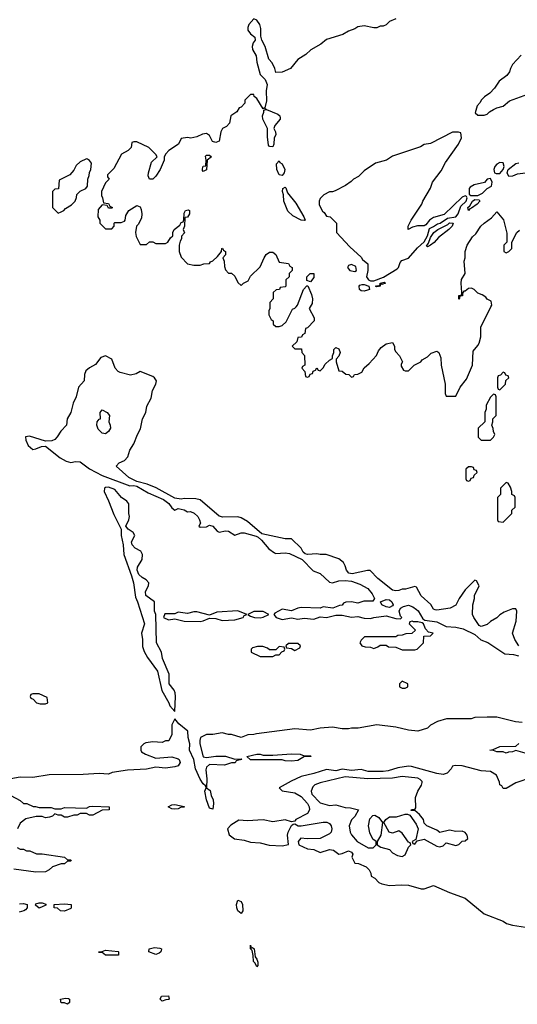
# Model space of a CAD drawing. Header units: inches. Extents: x 2769577 to 2880010, y 685631 to 825129.
# Tile 94 of 155: x 2791647 to 2794800, y 765578 to 771820. Entities that reach past the tile are written whole.
import ezdxf

# ---------------------------------------------------------------- set-up
doc = ezdxf.new("R2010")
doc.units = ezdxf.units.IN
doc.header["$MEASUREMENT"] = 0
doc.layers.add('C7796', color=7, linetype='Continuous')
doc.layers.add('C7797', color=7, linetype='Continuous')

msp = doc.modelspace()

# ---------------------------------------------------------------- linework, layer by layer
at = {"layer": 'C7796', "color": 4}
for points, elevation in [([(2793232.2, 770000), (2793232, 769990), (2793225.4, 769974.6), (2793224.7, 769950), (2793239.6, 769919.6), (2793254, 769910), (2793254, 769890), (2793270, 769874), (2793290, 769874), (2793310, 769882), (2793334.6, 769905.4), (2793375.3, 769984.7), (2793390, 769992), (2793398, 770000)], 4), ([(2793487.8, 770000), (2793482, 769990), (2793512, 769930), (2793512, 769910), (2793470, 769866), (2793458, 769862), (2793454, 769830), (2793438, 769822), (2793432.7, 769807.3), (2793410, 769806), (2793402, 769778), (2793374, 769750), (2793390, 769734), (2793432.7, 769732.7), (2793434, 769710), (2793451.6, 769691.6), (2793454, 769630), (2793438, 769622), (2793434, 769610), (2793454, 769590), (2793458, 769558), (2793470, 769554), (2793482, 769558), (2793487.3, 769572.7), (2793502, 769578), (2793507.3, 769592.7), (2793522, 769598), (2793530, 769614), (2793538, 769598), (2793550, 769594), (2793570, 769614), (2793583.1, 769636.9), (2793610, 769662), (2793628, 769672), (2793628, 769688), (2793638, 769710), (2793638, 769730), (2793650, 769742), (2793670, 769734), (2793678, 769710), (2793670, 769686), (2793652.7, 769667.3), (2793652, 769650), (2793670, 769594), (2793691.3, 769591.3), (2793712.7, 769572.7), (2793731.6, 769571.6), (2793750, 769554), (2793762, 769558), (2793768.4, 769571.6), (2793790, 769572), (2793814.6, 769585.4), (2793830, 769614), (2793860.4, 769639.6), (2793908.4, 769691.6), (2793920.2, 769719.8), (2793938, 769742), (2793970, 769764.7), (2794010, 769774), (2794022, 769750), (2794022, 769730), (2794030, 769714), (2794054, 769690), (2794071.6, 769651.6), (2794063.6, 769636.4), (2794063.6, 769623.6), (2794078, 769598), (2794090, 769594), (2794110, 769594), (2794146, 769630), (2794188.4, 769651.6), (2794196.4, 769663.6), (2794230, 769682), (2794254.6, 769705.4), (2794290, 769718), (2794302, 769710), (2794315.3, 769675.3), (2794318, 769630), (2794342, 769510), (2794342, 769450), (2794350, 769434), (2794410, 769434), (2794438, 769490), (2794478, 769542), (2794515.3, 769630), (2794520.4, 769719.6), (2794550, 769754), (2794558, 769770), (2794568, 769810), (2794568, 769870), (2794633, 770000)], 4), ([(2794809.3, 767850), (2794784, 767890), (2794769, 767930), (2794793.6, 768006.4), (2794798, 768070), (2794790, 768086), (2794770, 768086), (2794716.9, 768063.1), (2794690, 768048), (2794670.9, 768029.1), (2794630, 768004), (2794610, 767985.2), (2794570, 767974), (2794559, 767979), (2794524, 768030), (2794515.3, 768050), (2794518, 768110), (2794528, 768150), (2794528, 768170), (2794558, 768230), (2794542, 768262), (2794530, 768266), (2794470, 768206), (2794432, 768150), (2794410.9, 768109.1), (2794374, 768090), (2794290, 768077), (2794279.5, 768079.5), (2794270, 768082.7), (2794252, 768112), (2794190, 768168), (2794162, 768222), (2794150, 768226), (2794090.9, 768209.1), (2794070, 768209.2), (2794050, 768200.9), (2794030, 768199.5), (2794010, 768204.5), (2793916.4, 768276.4), (2793867.3, 768327.3), (2793850, 768328), (2793753.2, 768306.8), (2793731.9, 768311.9), (2793717, 768330), (2793710, 768358), (2793698, 768378), (2793670, 768402), (2793588.9, 768428.9), (2793550.9, 768429.1), (2793530, 768434), (2793470, 768429.2), (2793454.8, 768434.8), (2793443.6, 768443.6), (2793429.4, 768469.4), (2793368.7, 768528.7), (2793330, 768529), (2793181.5, 768561.5), (2793090, 768638), (2793050, 768662), (2793028.9, 768668.9), (2792933.7, 768666.3), (2792910, 768672.7), (2792790, 768775.3), (2792763.1, 768783.1), (2792690, 768785.2), (2792670, 768779.3), (2792630, 768786), (2792512.3, 768852.3), (2792455.5, 768875.5), (2792390, 768892.7), (2792338.4, 768918.4), (2792258, 768990), (2792278, 769010), (2792310, 769026), (2792331.4, 769048.6), (2792345.2, 769090), (2792370, 769131.3), (2792392.7, 769190), (2792413.3, 769226.7), (2792426, 769290), (2792447, 769330), (2792452.3, 769370), (2792480.1, 769419.9), (2792489.2, 769470), (2792509, 769510), (2792513.2, 769530), (2792502, 769550), (2792490, 769559), (2792410, 769588.7), (2792384.9, 769575.1), (2792350, 769566), (2792282.5, 769582.5), (2792270, 769589.2), (2792252, 769610), (2792230, 769668.7), (2792190, 769689), (2792161.4, 769678.6), (2792126.4, 769633.6), (2792090, 769613.2), (2792067, 769593), (2792058, 769570), (2792054.8, 769530), (2792020.5, 769490), (2792004, 769430), (2791984.9, 769390), (2791970.7, 769330), (2791947.7, 769290), (2791942.8, 769250), (2791908.5, 769211.5), (2791885.2, 769174.8), (2791870, 769159), (2791850.5, 769149.5), (2791810, 769149), (2791710, 769179), (2791683.6, 769176.4), (2791686, 769154), (2791700.7, 769120.7), (2791730, 769096), (2791750, 769098.8), (2791784.8, 769115.2), (2791810, 769117.3), (2791903.1, 769043.1), (2791941.1, 769021.1), (2791970, 769013.4), (2792001, 769019), (2792030, 769016.4), (2792090, 768973.4), (2792170, 768930.8), (2792344.9, 768864.9), (2792370, 768866.4), (2792390, 768862), (2792459.9, 768819.9), (2792558.8, 768778.8), (2792592.7, 768752.7), (2792610, 768724.7), (2792630, 768710.8), (2792650, 768720.7), (2792690, 768713.4), (2792710, 768700.5), (2792730, 768701.6), (2792752.1, 768692.1), (2792774.8, 768670), (2792786.8, 768650), (2792792, 768628), (2792782, 768610), (2792790, 768602), (2792830, 768604.7), (2792850, 768614.8), (2792871.3, 768610), (2792898, 768578), (2792910, 768570.8), (2792950, 768578.7), (2792970, 768577), (2793010, 768552.7), (2793050, 768567.4), (2793070, 768566), (2793145.5, 768545.5), (2793159, 768539), (2793179.6, 768519.6), (2793226, 768466), (2793260.7, 768440.7), (2793270, 768436), (2793330, 768440.3), (2793356.3, 768436.3), (2793437.3, 768397.3), (2793506, 768326), (2793550.8, 768310), (2793610, 768254.8), (2793630, 768250.6), (2793670, 768262), (2793710, 768265.5), (2793750, 768260.3), (2793802.5, 768242.5), (2793853, 768213), (2793880.9, 768180.9), (2793896, 768150), (2793885.4, 768134.6), (2793827.3, 768132.7), (2793790, 768122), (2793750, 768128.7), (2793712.7, 768127.3), (2793698, 768122), (2793690, 768108), (2793672.7, 768107.3), (2793631, 768089), (2793570, 768098), (2793550, 768089.2), (2793430, 768092.7), (2793410, 768089.6), (2793370, 768073.2), (2793310, 768082.7), (2793262.8, 768057.2), (2793258, 768050), (2793271.3, 768030), (2793310, 768018.4), (2793370, 768028), (2793410, 768019.5), (2793450, 768024.9), (2793510, 768020.3), (2793550, 768033.4), (2793590.6, 768030.6), (2793650, 768044.9), (2793690, 768044), (2793750, 768032.4), (2793790, 768035.5), (2793830, 768026), (2793870, 768023.8), (2793890, 768030.6), (2793970, 768040.5), (2794030, 768022.8), (2794059, 768021), (2794068, 768030), (2794059, 768039), (2794051.8, 768070), (2794060.9, 768090), (2794079.1, 768100.9), (2794110, 768107.6), (2794138.2, 768098.2), (2794161, 768081), (2794171.5, 768071.5), (2794201.4, 768021.4), (2794213.7, 768013.7), (2794290, 768001.7), (2794350, 767973.1), (2794410, 767969.1), (2794457.8, 767957.8), (2794530, 767923), (2794568.9, 767888.9), (2794612.4, 767872.4), (2794720.6, 767800.6), (2794776.3, 767796.3), (2794807.3, 767787.3)], 4), ([(2794830, 767364), (2794789.1, 767369.1), (2794670, 767399), (2794610, 767399), (2794530, 767395.3), (2794508.4, 767388.4), (2794351.6, 767388.4), (2794294, 767370), (2794250, 767348), (2794230, 767328.7), (2794170, 767308.7), (2794110, 767315.3), (2794030, 767334), (2793910, 767349), (2793790.7, 767329.3), (2793750, 767329), (2793730, 767324), (2793690, 767324), (2793630, 767334), (2793550, 767329), (2793490, 767315.3), (2793390, 767324), (2793146.4, 767293.6), (2793130, 767288), (2793092.7, 767287.3), (2793050, 767268.7), (2792990, 767288.7), (2792970, 767288.7), (2792930, 767299), (2792870, 767288.7), (2792830, 767288.7), (2792792, 767270), (2792787.3, 767250), (2792787.7, 767230), (2792810, 767147.3), (2792830, 767142.8), (2792890, 767151), (2792950, 767151), (2793010, 767132), (2793050, 767134), (2793054, 767130), (2793018, 767122), (2793011.6, 767108.4), (2792990, 767108), (2792945.4, 767094.6), (2792850, 767099), (2792830, 767081.2), (2792825.5, 767065.5), (2792832.5, 767007.5), (2792831, 766951), (2792853.5, 766933.5), (2792861.1, 766901.1), (2792873.5, 766873.5), (2792875.6, 766850), (2792870, 766815.3), (2792850, 766821.2), (2792830, 766874), (2792819.5, 766930), (2792829, 766950), (2792824, 766964), (2792810, 766975.3), (2792790, 767006), (2792760.4, 767070), (2792749.6, 767130), (2792723, 767190), (2792725.1, 767230), (2792714.5, 767270), (2792712.3, 767310), (2792655.6, 767355.6), (2792630, 767388), (2792611.3, 767350), (2792611.1, 767288.9), (2792591.1, 767248.9), (2792570, 767248), (2792550, 767238), (2792490, 767242), (2792445.4, 767234.6), (2792434, 767230), (2792414, 767210), (2792414, 767190), (2792418, 767178), (2792443.6, 767163.6), (2792510, 767138), (2792610, 767146), (2792650, 767134.8), (2792658, 767130), (2792664.7, 767110), (2792650, 767089.2), (2792630, 767082.7), (2792570, 767075.3), (2792510, 767082), (2792450.7, 767069.3), (2792330, 767062.7), (2792232.7, 767047.3), (2792210, 767038), (2792150, 767042), (2792050, 767034), (2791833.6, 767033.6), (2791730, 767015.3), (2791650, 767019), (2791591.6, 767008.4)], 4), ([(2794850.9, 767169.1), (2794790, 767186), (2794770, 767178), (2794743.6, 767176.4), (2794730, 767169.2), (2794710, 767178), (2794670, 767178), (2794650, 767188), (2794626, 767190), (2794647.3, 767192.7), (2794690, 767212), (2794790, 767214), (2794810, 767232)], 4), ([(2794890, 767015.3), (2794790, 766982), (2794730, 766946), (2794710, 766946), (2794702, 766962), (2794688.4, 766968.4), (2794687.3, 766987.3), (2794668, 767030), (2794630, 767053.2), (2794570, 767057.2), (2794450.7, 767089.3), (2794407.3, 767092.7), (2794390, 767088.7), (2794380.7, 767070), (2794356.5, 767043.5), (2794330, 767034.7), (2794290, 767041.3), (2794130, 767086.6), (2794110, 767087.6), (2794042.8, 767077.2), (2793981.7, 767058.3), (2793950, 767053.6), (2793854.5, 767054.5), (2793810, 767066), (2793750, 767060.5), (2793690, 767069.6), (2793650, 767058), (2793590, 767067), (2793510, 767040.5), (2793430, 767021.6), (2793367.2, 766992.8), (2793292, 766950), (2793311, 766931), (2793390, 766918.7), (2793430, 766895.3), (2793470.3, 766850), (2793481.1, 766830), (2793482.6, 766810), (2793470, 766787.8), (2793397.3, 766750), (2793390, 766739), (2793370, 766734.5), (2793330, 766748.5), (2793250, 766735.4), (2793190, 766748.2), (2793090, 766740.5), (2793034.8, 766745.2), (2792985.5, 766714.5), (2792962.8, 766690), (2792973.2, 766653.2), (2793007.9, 766627.9), (2793070, 766619.1), (2793110, 766604.9), (2793170, 766602), (2793227.9, 766587.9), (2793310, 766581.7), (2793349.3, 766590.7), (2793343.5, 766650), (2793347.3, 766670), (2793370, 766712), (2793380.2, 766719.8), (2793390, 766722.8), (2793410.4, 766710.4), (2793430, 766710.3), (2793570, 766732.6), (2793592.2, 766732.2), (2793610, 766723.8), (2793620.3, 766710), (2793624.4, 766690), (2793621.6, 766670), (2793610, 766658.4), (2793550, 766629.6), (2793467.5, 766627.5), (2793428.4, 766631.6), (2793410.8, 766610), (2793416, 766590), (2793470, 766563.8), (2793510, 766560.4), (2793550, 766540.7), (2793610, 766559.3), (2793635.6, 766555.6), (2793670, 766530.8), (2793690, 766534), (2793729.7, 766550.3), (2793750, 766542.8), (2793758, 766530), (2793751, 766510), (2793770, 766472), (2793794, 766470), (2793842, 766450), (2793862, 766430), (2793872, 766410), (2793874, 766390), (2793896.9, 766376.9), (2793922, 766350), (2793941.4, 766341.4), (2793990, 766330.7), (2794063.7, 766336.3), (2794110, 766334), (2794190, 766310.6), (2794210, 766310.6), (2794270, 766331), (2794370, 766286.8), (2794470.7, 766250.7), (2794591.1, 766151.1), (2794710, 766104.7), (2794730.9, 766090.9), (2794770, 766078.8), (2794990, 766044.9)], 8), ([(2791590, 766902), (2791650.9, 766870.9), (2791670, 766852), (2791691.6, 766851.6), (2791732.7, 766832.7), (2791747.3, 766832.7), (2791770, 766824.7), (2791845.4, 766825.4), (2791870, 766818), (2791910, 766818), (2791930, 766824.7), (2792070, 766822), (2792088.4, 766831.6), (2792110, 766834), (2792214, 766830), (2792214, 766810), (2792170, 766808), (2792110, 766778), (2792090, 766778), (2792070, 766788), (2792030, 766788), (2792010, 766778), (2791990, 766778), (2791950, 766764), (2791930, 766764), (2791910, 766778), (2791890, 766778), (2791870, 766786), (2791854, 766770), (2791835.3, 766764.7), (2791810, 766761.2), (2791790, 766769), (2791751.1, 766768.9), (2791686.4, 766753.6), (2791650, 766726), (2791634, 766690)], 4), ([(2791631.6, 766571.6), (2791650, 766562), (2791670, 766562), (2791690, 766552), (2791711.6, 766551.6), (2791752.7, 766532.7), (2791788.4, 766531.6), (2791931.1, 766511.1), (2791950, 766494), (2791970, 766494), (2791974, 766490), (2791970, 766486), (2791950, 766486), (2791930, 766468.7), (2791910, 766468.7), (2791854, 766450), (2791834, 766430), (2791810, 766418), (2791750, 766415.3), (2791610, 766435.3)], 4), ([(2791645.6, 766214.4), (2791670, 766218), (2791694, 766210), (2791694, 766190), (2791683.6, 766176.4), (2791674, 766170), (2791643.1, 766163.1)], 4)]:
    msp.add_lwpolyline(points, dxfattribs=dict(at, elevation=elevation))
for points, elevation in [([(2794710, 769586), (2794692.7, 769567.3), (2794678, 769562), (2794674, 769550), (2794674, 769490), (2794678, 769478), (2794690, 769474), (2794726, 769510), (2794727.3, 769532.7), (2794746, 769550), (2794742, 769562), (2794727.3, 769567.3), (2794722, 769582)], 4), ([(2794650, 769446), (2794630, 769426), (2794603.6, 769376.4), (2794602, 769350), (2794594, 769330), (2794594, 769270), (2794552, 769230), (2794552.7, 769172.7), (2794570, 769154), (2794630, 769154), (2794650, 769174), (2794658, 769190), (2794648.4, 769208.4), (2794647.3, 769227.3), (2794638, 769250), (2794646, 769270), (2794646, 769290), (2794666, 769310), (2794666, 769430), (2794662, 769442)], 4), ([(2792190, 769194), (2792170, 769198), (2792144.5, 769224.5), (2792135.1, 769250), (2792138, 769270), (2792150, 769286.8), (2792158, 769290), (2792156, 769330), (2792170, 769346.8), (2792201, 769330), (2792216, 769310), (2792211, 769270), (2792220.7, 769250), (2792223, 769230), (2792210, 769209.2)], 4), ([(2794510, 768986), (2794490, 768986), (2794474, 768970), (2794474, 768910), (2794478, 768898), (2794490, 768894), (2794502, 768898), (2794507.3, 768912.7), (2794522, 768918), (2794527.3, 768932.7), (2794546, 768950), (2794542, 768962), (2794527.3, 768967.3), (2794522, 768982)], 4), ([(2792210, 768856), (2792190, 768854), (2792184.7, 768850), (2792182.8, 768830), (2792210.4, 768770.4), (2792242.4, 768682.4), (2792290.8, 768590.8), (2792290.6, 768550), (2792302.8, 768490), (2792306.8, 768430), (2792354.9, 768294.9), (2792367.7, 768250), (2792379.8, 768159.8), (2792394, 768130), (2792437.3, 767990), (2792418.8, 767930), (2792426, 767890), (2792425.4, 767845.4), (2792435.3, 767815.3), (2792456.8, 767776.8), (2792520.7, 767690), (2792547.1, 767567.1), (2792591.3, 767490), (2792598, 767470), (2792630, 767434), (2792635.1, 767530), (2792632.6, 767552.6), (2792626.6, 767570), (2792593.6, 767610), (2792593, 767670), (2792552.6, 767770), (2792545.1, 767810), (2792514.5, 767870), (2792509.4, 768049.4), (2792501.2, 768070), (2792501.2, 768130), (2792446.6, 768170), (2792444.2, 768195.8), (2792463.7, 768230), (2792466, 768250), (2792449.3, 768270), (2792423.7, 768283.7), (2792402.6, 768302.6), (2792391.5, 768330), (2792394, 768350), (2792422.5, 768397.5), (2792426, 768430), (2792415.3, 768450), (2792379, 768470), (2792359.3, 768490), (2792356, 768510), (2792376, 768550), (2792365.2, 768570), (2792333.2, 768590), (2792319.3, 768610), (2792338.4, 768650), (2792342, 768670), (2792338, 768690), (2792339, 768750), (2792326.8, 768766.8), (2792292.3, 768790), (2792250, 768840.7)], 4), ([(2794730, 768886), (2794694, 768850), (2794694, 768810), (2794674, 768790), (2794674, 768650), (2794678, 768638), (2794710, 768634), (2794766, 768690), (2794766, 768710), (2794786, 768730), (2794786, 768790), (2794782, 768802), (2794766, 768810), (2794766, 768830), (2794756.4, 768856.4), (2794742, 768882)], 4), ([(2793990, 768094), (2793970, 768097.6), (2793942, 768110), (2793934, 768130), (2793970, 768144.4), (2793990, 768141.3), (2794005.5, 768130), (2794012.7, 768110), (2794010, 768104)], 4), ([(2793030, 768073.2), (2792896, 768064), (2792850, 768046), (2792770, 768067), (2792750, 768067), (2792710, 768054.5), (2792650, 768064), (2792630, 768054), (2792566, 768054), (2792558, 768030), (2792590, 768016), (2792630, 768021), (2792690, 768006.7), (2792790, 768004.9), (2792810, 768008.2), (2792850, 768026), (2792890, 768022.8), (2792930, 768010.6), (2793010, 768014.9), (2793062, 768030), (2793070, 768042), (2793086, 768050)], 4), ([(2793170, 768069), (2793130, 768068.7), (2793092, 768050), (2793110, 768038), (2793134, 768030), (2793170, 768028.4), (2793190, 768031.3), (2793226, 768050), (2793190, 768068.7)], 4), ([(2794134, 768006), (2794118, 768002), (2794114, 767990), (2794154, 767950), (2794131.6, 767928.4), (2794092.7, 767927.3), (2794070, 767918), (2794043.6, 767916.4), (2794030, 767908), (2793832.7, 767907.3), (2793810, 767886), (2793802, 767870), (2793814, 767850), (2793836.4, 767843.6), (2793870, 767842), (2793890, 767834), (2793916.4, 767843.6), (2793930, 767854), (2793970, 767854), (2793983.6, 767843.6), (2794030, 767842), (2794070, 767824.7), (2794150, 767824.7), (2794166, 767830), (2794206, 767870), (2794207.3, 767912.7), (2794250, 767914), (2794266, 767930), (2794236.4, 767936.4), (2794218, 767958), (2794206, 767990), (2794196.4, 767996.4), (2794170, 768002), (2794142, 768002)], 4), ([(2793187.3, 767847.3), (2793152.7, 767847.3), (2793122, 767838), (2793114, 767830), (2793114, 767810), (2793170, 767782), (2793250, 767782), (2793270, 767794), (2793290, 767794), (2793307.3, 767812.7), (2793322, 767818), (2793326, 767830), (2793322, 767842), (2793290, 767846), (2793270, 767826), (2793230, 767826), (2793216.4, 767836.4)], 4), ([(2793410, 767866), (2793350, 767866), (2793334, 767850), (2793338, 767838), (2793370, 767834), (2793390, 767822), (2793422, 767838), (2793426, 767850)], 4), ([(2794070, 767626), (2794054, 767610), (2794054, 767590), (2794070, 767582), (2794090, 767582), (2794106, 767590), (2794106, 767610)], 4), ([(2791770, 767546), (2791730, 767546), (2791718, 767542), (2791714, 767530), (2791718, 767518), (2791732.7, 767512.7), (2791754, 767490), (2791776.4, 767483.6), (2791810, 767482), (2791826, 767490), (2791822, 767522)], 4), ([(2793450, 767154), (2793490, 767154), (2793494, 767150), (2793451.3, 767148.7), (2793410, 767124), (2793370, 767119), (2793330, 767122), (2793310, 767128.7), (2793110, 767128), (2793086, 767150), (2793150, 767164.7), (2793170, 767164.7), (2793190, 767158), (2793250, 767158), (2793370, 767166), (2793423.6, 767163.6)], 4), ([(2794070, 767021.3), (2794008.2, 767011.8), (2793852.7, 767007.2), (2793710, 767020.8), (2793550, 766982), (2793516, 766970), (2793503.4, 766956.6), (2793494.8, 766930), (2793497.3, 766910), (2793550, 766856), (2793610, 766838), (2793650, 766842), (2793710, 766824.7), (2793743.6, 766823.6), (2793794, 766810), (2793770, 766768), (2793750, 766748), (2793734.8, 766710), (2793741, 766670), (2793750, 766652), (2793786, 766610), (2793854, 766570), (2793886, 766570), (2793906, 766590), (2793906, 766610), (2793884.7, 766624.7), (2793865.6, 766665.6), (2793857.2, 766710), (2793865.2, 766754.8), (2793884, 766776), (2793896.9, 766776.9), (2793922.8, 766762.8), (2793946, 766730), (2793936, 766650), (2793911.3, 766610), (2793912, 766590), (2793934.8, 766574.8), (2793990, 766558.8), (2794010, 766538), (2794041.4, 766521.4), (2794070, 766516), (2794090, 766526), (2794110, 766574), (2794126, 766590), (2794122, 766602), (2794110, 766606), (2794070, 766662), (2794050, 766678), (2794010, 766662), (2793988.7, 766670), (2793955.3, 766730), (2793968, 766750), (2793990, 766766.8), (2794033.6, 766766.4), (2794090, 766782.8), (2794103.6, 766783.6), (2794118, 766778), (2794159.9, 766719.9), (2794170.9, 766690.9), (2794158, 766622), (2794134, 766610), (2794138, 766598), (2794150, 766594), (2794166, 766614), (2794210, 766624.7), (2794290, 766581), (2794310, 766576), (2794330, 766582), (2794350, 766602), (2794410, 766584.7), (2794428.9, 766591.1), (2794450, 766612), (2794470, 766614), (2794486, 766630), (2794482, 766650), (2794470, 766668), (2794450, 766675.3), (2794410, 766674), (2794370, 766681.2), (2794310, 766668), (2794290, 766682), (2794226, 766710), (2794210, 766726), (2794206, 766750), (2794180.4, 766780.4), (2794150, 766806), (2794127.3, 766807.3), (2794130, 766814), (2794150, 766814), (2794156.4, 766823.6), (2794155.3, 766890), (2794168.7, 766930), (2794192.9, 766967.1), (2794196.5, 766983.5), (2794197.2, 766990), (2794184.1, 767004.1), (2794170, 767011.3)], 12), ([(2792630, 766815.3), (2792610, 766818), (2792588, 766830), (2792610, 766842), (2792630, 766844.7), (2792690, 766832), (2792690, 766828), (2792670, 766828), (2792650, 766818)], 4), ([(2791770, 766188), (2791747.3, 766207.3), (2791750, 766214), (2791770, 766222), (2791790, 766222), (2791812.7, 766212.7), (2791812.7, 766207.3)], 4), ([(2791930, 766169), (2791906, 766170), (2791887.3, 766187.3), (2791866, 766190), (2791866, 766210), (2791930, 766216), (2791972, 766210), (2791974, 766190), (2791970, 766186)], 4), ([(2793050, 766153.2), (2793030, 766169.6), (2793023.5, 766190), (2793019.7, 766210), (2793030, 766238), (2793050, 766230.5), (2793058.7, 766210), (2793060.5, 766170)], 4), ([(2792190, 765888.7), (2792170, 765906), (2792150, 765906), (2792146, 765910), (2792170, 765912), (2792190, 765922), (2792270, 765912), (2792274, 765910), (2792274, 765890), (2792270, 765889)], 4), ([(2792510, 765894), (2792466, 765910), (2792468, 765930), (2792501.5, 765938.5), (2792534.9, 765934.9), (2792544.7, 765930), (2792543.6, 765916.4), (2792542, 765910), (2792530, 765902)], 4), ([(2793114, 765934), (2793122, 765938), (2793133.4, 765930), (2793138, 765878), (2793150, 765864.7), (2793155.9, 765844.1), (2793156.3, 765823.7), (2793150, 765815.3), (2793138.9, 765838.9), (2793128.4, 765850), (2793127.2, 765887.2), (2793119.3, 765919.3), (2793110, 765928.7), (2793110, 765952)], 4), ([(2791950, 765578), (2791930, 765588), (2791910, 765588), (2791906, 765610), (2791936.9, 765616.9), (2791955.3, 765615.3), (2791962, 765610), (2791962, 765590)], 4), ([(2792550, 765598), (2792538, 765610), (2792546, 765630), (2792590, 765630.7), (2792594, 765610), (2792590, 765608), (2792572.7, 765607.3)], 4)]:
    msp.add_lwpolyline(points, close=True, dxfattribs=dict(at, elevation=elevation))
at = {"layer": 'C7797', "color": 4}
for points, elevation in [([(2794030, 771826), (2793990, 771808), (2793970, 771788), (2793950, 771778), (2793930, 771778), (2793910, 771768), (2793890, 771768), (2793830, 771782), (2793790, 771774), (2793770, 771762), (2793730, 771748), (2793694.4, 771725.6), (2793590, 771695.3), (2793555.3, 771664.7), (2793491.1, 771628.9), (2793459.8, 771600.2), (2793410, 771568), (2793362, 771510), (2793310, 771488), (2793270, 771486), (2793264, 771510), (2793245.8, 771545.8), (2793226, 771570), (2793202.9, 771650), (2793180.9, 771690), (2793175.1, 771715.1), (2793175.1, 771764.9), (2793168.2, 771790), (2793150, 771818), (2793130, 771826), (2793099.5, 771790), (2793091.5, 771770), (2793092.7, 771752.8), (2793110, 771730.3), (2793137.3, 771710), (2793138, 771690), (2793126.8, 771673.2), (2793119.5, 771650), (2793121.6, 771630), (2793146, 771590), (2793150.4, 771550), (2793171.5, 771471.5), (2793201.5, 771441.5), (2793215.5, 771410), (2793208.7, 771370), (2793210, 771306), (2793199.8, 771260.2), (2793190, 771255.3), (2793150, 771321.2), (2793133.2, 771333.2), (2793130, 771346), (2793110, 771346), (2793074, 771310), (2793074, 771290), (2793050, 771266), (2793038, 771262), (2793023.6, 771236.4), (2792984.7, 771210), (2792975.3, 771164.7), (2792957.3, 771142.7), (2792932, 771130), (2792922, 771110), (2792910.7, 771049.3), (2792890, 771042), (2792868.4, 771048.4), (2792850, 771086), (2792830, 771098), (2792805.4, 771094.6), (2792770, 771078), (2792730.9, 771069.1), (2792710, 771074), (2792670, 771066), (2792654, 771030), (2792592, 770990), (2792572, 770970), (2792562, 770950), (2792562, 770930), (2792536, 770870), (2792510, 770828), (2792490, 770808.7), (2792469, 770809), (2792462, 770830), (2792464, 770850), (2792482.7, 770917.3), (2792518, 770950), (2792510, 770966), (2792466, 771010), (2792390, 771046), (2792370, 771046), (2792358, 771042), (2792354, 771010), (2792334, 770990), (2792291.6, 770968.4), (2792243.6, 770876.4), (2792203.6, 770836.4), (2792203.6, 770823.6), (2792214, 770810), (2792190, 770786), (2792164.7, 770730), (2792164.7, 770704.7), (2792171.6, 770691.6), (2792178, 770658), (2792210, 770654), (2792218, 770638), (2792234, 770630), (2792230, 770626), (2792210, 770626), (2792202, 770642), (2792170, 770646), (2792143.6, 770616.4), (2792142, 770570), (2792154, 770550), (2792154, 770530), (2792190, 770494), (2792230, 770494), (2792246, 770510), (2792246, 770530), (2792250, 770534), (2792290, 770534), (2792310, 770542), (2792315.3, 770550), (2792320.4, 770579.6), (2792338, 770610), (2792390, 770642), (2792410, 770634), (2792417.3, 770617.3), (2792420.7, 770590), (2792418.5, 770561.5), (2792398, 770522), (2792386.8, 770510), (2792381, 770470), (2792385.4, 770445.4), (2792410, 770394), (2792450, 770394), (2792470, 770412), (2792490, 770412), (2792510, 770402), (2792570, 770402), (2792586, 770410), (2792603.1, 770436.9), (2792618, 770450), (2792618, 770470), (2792626, 770490), (2792662, 770518), (2792670, 770534), (2792682, 770538), (2792688, 770552), (2792690, 770594), (2792698, 770610), (2792714.4, 770614.4), (2792722, 770610), (2792722, 770590), (2792710, 770568), (2792694, 770566), (2792691.6, 770511.6), (2792682, 770490), (2792691.1, 770468.9), (2792672.7, 770447.3), (2792672, 770430), (2792663.6, 770416.4), (2792658, 770390), (2792658, 770350), (2792670, 770314), (2792710, 770272), (2792750, 770264.7), (2792790, 770264.7), (2792812.7, 770272.7), (2792850, 770274), (2792855.3, 770284.7), (2792870, 770292), (2792900.4, 770319.6), (2792926, 770350), (2792928, 770370), (2792931.6, 770371.6), (2792938, 770358), (2792952, 770350), (2792952, 770330), (2792934, 770310), (2792942, 770290), (2792943.6, 770256.4), (2792950, 770234), (2792970, 770214), (2792990, 770214), (2793010, 770194), (2793030, 770154), (2793050, 770134), (2793066, 770150), (2793094.6, 770165.4), (2793110, 770194), (2793170, 770254), (2793195.3, 770310), (2793209.2, 770330.8), (2793230, 770346), (2793250, 770346), (2793270.7, 770330.7), (2793290, 770282), (2793350, 770274), (2793358, 770258), (2793374, 770250), (2793374, 770230), (2793354, 770210), (2793354, 770190), (2793334, 770170), (2793334, 770130), (2793330, 770126), (2793298, 770122), (2793294, 770110), (2793272.7, 770107.3), (2793254, 770090), (2793252, 770050), (2793232.7, 770027.3), (2793232.2, 770000)], 4), ([(2794825.2, 771594.8), (2794770, 771535.3), (2794756, 771510), (2794750.7, 771489.3), (2794733.4, 771466.6), (2794686, 771430), (2794654.8, 771385.2), (2794626.4, 771353.6), (2794592, 771330), (2794572, 771310), (2794565.4, 771294.6), (2794546.4, 771273.6), (2794534, 771230), (2794550, 771214), (2794590, 771214), (2794610, 771222), (2794623.1, 771236.9), (2794648.4, 771251.6), (2794670, 771262), (2794710, 771272), (2794750, 771304.7), (2794890, 771356)], 8), ([(2794853.7, 770846.3), (2794799.9, 770840.1), (2794770, 770828.3), (2794746.6, 770826.6), (2794735.3, 770850), (2794742.2, 770870), (2794790, 770908.8), (2794810, 770912.9)], 4), ([(2794633, 770000), (2794638, 770010), (2794634.6, 770034.6), (2794610, 770048), (2794600.4, 770060.4), (2794576.4, 770076.4), (2794550, 770086), (2794526, 770110), (2794510, 770118), (2794490, 770115.3), (2794470, 770098), (2794462, 770098), (2794452.7, 770087.3), (2794452, 770070), (2794434, 770066), (2794434, 770054), (2794428.7, 770048.7), (2794430, 770072), (2794446, 770074), (2794448.7, 770091.3), (2794443.7, 770150), (2794446.8, 770173.2), (2794469, 770210), (2794464, 770290), (2794468.7, 770310), (2794468.7, 770350), (2794482, 770390), (2794516.5, 770443.5), (2794536.6, 770463.4), (2794569.3, 770510), (2794590, 770530.7), (2794636, 770564), (2794670, 770602), (2794711.6, 770551.6), (2794732.7, 770467.3), (2794734, 770410), (2794714, 770390), (2794714, 770350), (2794730, 770342), (2794746, 770350), (2794766, 770370), (2794766, 770410), (2794798, 770470), (2794813.6, 770486.4)], 4), ([(2793398, 770000), (2793408, 770010), (2793446, 770110), (2793467.3, 770132.7), (2793472.7, 770132.7), (2793496.9, 770076.9), (2793502, 770050), (2793499.6, 770020.4), (2793487.8, 770000)], 4)]:
    msp.add_lwpolyline(points, dxfattribs=dict(at, elevation=elevation))
for points, elevation in [([(2793250, 771013.2), (2793230, 771015.3), (2793224.5, 771024.5), (2793217.2, 771077.2), (2793216.2, 771130), (2793187, 771190), (2793184.5, 771210), (2793194, 771234), (2793194, 771246), (2793206, 771250), (2793202, 771258), (2793211, 771250), (2793282, 771222), (2793294.8, 771210), (2793297.5, 771197.5), (2793298, 771190), (2793263.1, 771150), (2793258, 771130), (2793268.3, 771108.3), (2793270.2, 771090), (2793260.3, 771070), (2793256.5, 771030)], 4), ([(2794390, 771108), (2794250, 771035.3), (2794210, 771028), (2794186.4, 771013.6), (2794010, 770955.3), (2793970.7, 770929.3), (2793902, 770910), (2793830, 770862), (2793793.7, 770826.3), (2793762, 770810), (2793746.4, 770793.6), (2793710.9, 770769.1), (2793645.4, 770734.6), (2793630, 770728), (2793610, 770728), (2793574, 770710), (2793550, 770686), (2793544.7, 770670), (2793545.4, 770645.4), (2793566, 770606), (2793576.9, 770596.9), (2793590, 770574), (2793614, 770570), (2793654, 770530), (2793654, 770470), (2793739.6, 770379.6), (2793810, 770314), (2793819.6, 770299.6), (2793852.7, 770272.7), (2793852, 770230), (2793843.8, 770190), (2793857.6, 770170), (2793870, 770164.3), (2793890, 770163.5), (2793951.6, 770188.4), (2794038.7, 770241.3), (2794047.6, 770250), (2794058.4, 770281.6), (2794067.3, 770292.7), (2794111.1, 770308.9), (2794166.8, 770373.2), (2794210, 770411.8), (2794231, 770450), (2794243.1, 770496.9), (2794270, 770508.2), (2794294.5, 770525.4), (2794311.6, 770530), (2794357.8, 770562.2), (2794410.7, 770569.3), (2794426, 770590), (2794443.2, 770636.8), (2794475.3, 770670), (2794482.4, 770690), (2794478.5, 770698.5), (2794470, 770702.4), (2794450, 770694.7), (2794335.8, 770584.2), (2794270, 770566.6), (2794242.8, 770550), (2794221.4, 770518.6), (2794210, 770512.7), (2794167.3, 770512.7), (2794136, 770504), (2794108, 770490), (2794108, 770510), (2794128, 770550), (2794195.3, 770650), (2794202, 770670), (2794249.1, 770750.9), (2794262, 770790), (2794318.6, 770861.4), (2794344.7, 770915.3), (2794428, 771030), (2794446, 771070), (2794442, 771102), (2794427.3, 771107.3)], 8), ([(2792810, 770858), (2792804.7, 770864.7), (2792804.7, 770875.3), (2792810, 770892), (2792826, 770894), (2792828.7, 770930), (2792825.2, 770954.8), (2792830, 770962), (2792850, 770962), (2792862, 770950), (2792834, 770930), (2792830, 770868)], 4), ([(2792070, 770938), (2792030, 770918), (2792005.4, 770894.6), (2791990, 770866), (2791963.6, 770836.4), (2791898, 770802), (2791892.7, 770747.3), (2791870, 770746), (2791854, 770730), (2791854, 770630), (2791890, 770594), (2791910, 770602), (2791926, 770610), (2791936.4, 770623.6), (2791974.6, 770645.4), (2791998, 770670), (2792007.3, 770692.7), (2792008.9, 770711.1), (2792030, 770732), (2792066, 770750), (2792076.4, 770763.6), (2792078, 770810), (2792087.3, 770832.7), (2792088.4, 770851.6), (2792098, 770870), (2792102, 770910), (2792090, 770928), (2792076.4, 770936.4)], 4), ([(2793310, 770832.7), (2793290, 770837.2), (2793276.2, 770870), (2793274, 770906), (2793290, 770924.7), (2793295.5, 770915.5), (2793310, 770906.8), (2793328, 770870), (2793323, 770850)], 4), ([(2794690, 770913.7), (2794670, 770904), (2794657.7, 770890), (2794650.3, 770870), (2794656.3, 770850), (2794665.3, 770845.3), (2794690, 770844.5), (2794709.8, 770870), (2794716.5, 770890), (2794710, 770912.8)], 8), ([(2794630, 770812.7), (2794610, 770809.4), (2794592.4, 770787.6), (2794527.3, 770772.7), (2794501, 770759), (2794495, 770750), (2794494.6, 770714.6), (2794506, 770706), (2794550, 770705.3), (2794579.1, 770720.9), (2794610, 770750.4), (2794636.2, 770763.8), (2794640.5, 770790)], 8), ([(2793450, 770547), (2793430, 770549.6), (2793377.4, 770577.4), (2793345.4, 770605.4), (2793321.1, 770670), (2793319.5, 770710), (2793313.2, 770730), (2793315.3, 770750), (2793330, 770757.3), (2793333.5, 770753.5), (2793342.8, 770722.8), (2793396.2, 770656.2), (2793447.3, 770570), (2793454.8, 770550)], 4), ([(2794490, 770609.7), (2794486, 770630), (2794499.3, 770640.7), (2794516.9, 770670), (2794530, 770680.2), (2794558.7, 770678.7), (2794563.1, 770670), (2794544.9, 770650), (2794510, 770624.7), (2794498.5, 770621.5)], 4), ([(2794230, 770380.9), (2794223.9, 770383.9), (2794236.9, 770403.1), (2794250, 770439.5), (2794271.2, 770470), (2794297.4, 770490), (2794359.1, 770520.9), (2794370, 770531.8), (2794393.1, 770530), (2794386.4, 770510), (2794366.7, 770490), (2794301.3, 770438.7), (2794273.2, 770406.8), (2794250, 770389.7)], 4), ([(2793750, 770267), (2793730, 770260.9), (2793724.2, 770250), (2793739.1, 770230), (2793770, 770224.2), (2793780.9, 770230), (2793776.2, 770256.2)], 8), ([(2793490, 770158), (2793467.3, 770167.3), (2793466, 770190), (2793488.4, 770211.6), (2793510, 770212), (2793510, 770186)], 4), ([(2793830, 770098.9), (2793810, 770101.6), (2793800.7, 770110), (2793797, 770130), (2793802.6, 770137.4), (2793818, 770142), (2793830, 770141.7), (2793858.8, 770130), (2793862.8, 770110), (2793850, 770105.4)], 4), ([(2793941.2, 770141.2), (2793932.7, 770147.3), (2793930, 770129.7), (2793910, 770126.3), (2793901.2, 770130), (2793915.5, 770135.5), (2793929, 770131), (2793930.3, 770150.3), (2793956.7, 770156.7), (2793964, 770150)], 4)]:
    msp.add_lwpolyline(points, close=True, dxfattribs=dict(at, elevation=elevation))

doc.saveas('drawing.dxf')
